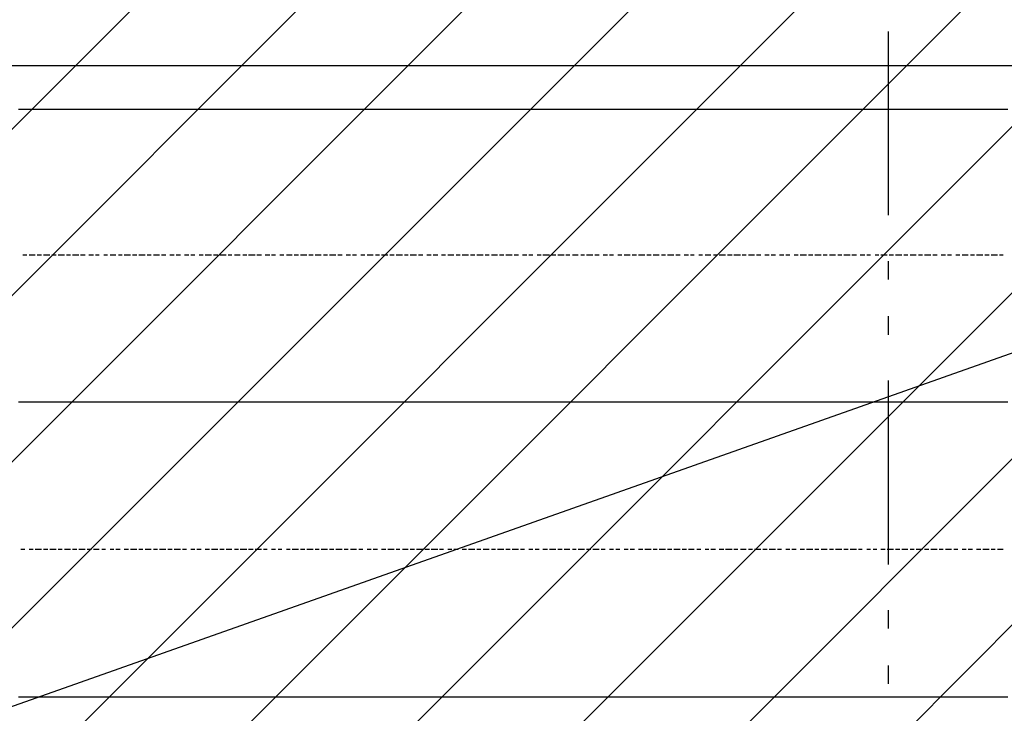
# Model space of a CAD drawing. Extents: x 997 to 109698, y 921 to 94021.
# Tile 70 of 256: x 27324 to 29335, y 6337 to 7753. Entities that reach past the tile are written whole.
import ezdxf

# ---------------------------------------------------------------- set-up
doc = ezdxf.new("R2010")
doc.units = 0
doc.header["$MEASUREMENT"] = 0
for name, color, linetype in [('12', 7, 'CONTINUOUS'), ('28', 7, 'CONTINUOUS'), ('39', 7, 'CONTINUOUS'), ('40', 7, 'CONTINUOUS')]:
    doc.layers.add(name, color=color, linetype=linetype)

msp = doc.modelspace()

# ---------------------------------------------------------------- linework, layer by layer
at = {"layer": '12', "color": 1}
for p, q in [((27330.601607, 7568.953237), (27321.601607, 7568.953237)), ((27343.601607, 7568.953237), (27330.601607, 7568.953237)), ((27351.601607, 7568.953237), (27343.601607, 7568.953237)), ((27359.601607, 7568.953237), (27351.601607, 7568.953237)), ((27372.601607, 7568.953237), (27359.601607, 7568.953237)), ((27381.601607, 7568.953237), (27372.601607, 7568.953237)), ((27389.601607, 7568.953237), (27381.601607, 7568.953237)), ((27402.601607, 7568.953237), (27389.601607, 7568.953237)), ((27410.601607, 7568.953237), (27402.601607, 7568.953237)), ((27419.601607, 7568.953237), (27410.601607, 7568.953237)), ((27431.601607, 7568.953237), (27419.601607, 7568.953237)), ((27440.601607, 7568.953237), (27431.601607, 7568.953237)), ((27453.601607, 7568.953237), (27440.601607, 7568.953237)), ((27461.601607, 7568.953237), (27453.601607, 7568.953237)), ((27470.601607, 7568.953237), (27461.601607, 7568.953237)), ((27482.601607, 7568.953237), (27470.601607, 7568.953237)), ((27491.601607, 7568.953237), (27482.601607, 7568.953237)), ((27499.601607, 7568.953237), (27491.601607, 7568.953237)), ((27512.601607, 7568.953237), (27499.601607, 7568.953237)), ((27520.601607, 7568.953237), (27512.601607, 7568.953237)), ((27529.601607, 7568.953237), (27520.601607, 7568.953237)), ((27542.601607, 7568.953237), (27529.601607, 7568.953237)), ((27550.601607, 7568.953237), (27542.601607, 7568.953237)), ((27563.601607, 7568.953237), (27550.601607, 7568.953237)), ((27571.601607, 7568.953237), (27563.601607, 7568.953237)), ((27580.601607, 7568.953237), (27571.601607, 7568.953237)), ((27592.601607, 7568.953237), (27580.601607, 7568.953237)), ((27601.601607, 7568.953237), (27592.601607, 7568.953237)), ((27609.601607, 7568.953237), (27601.601607, 7568.953237)), ((27622.601607, 7568.953237), (27609.601607, 7568.953237)), ((27630.601607, 7568.953237), (27622.601607, 7568.953237)), ((27639.601607, 7568.953237), (27630.601607, 7568.953237)), ((27652.601607, 7568.953237), (27639.601607, 7568.953237)), ((27660.601607, 7568.953237), (27652.601607, 7568.953237)), ((27673.601607, 7568.953237), (27660.601607, 7568.953237)), ((27681.601607, 7568.953237), (27673.601607, 7568.953237)), ((27690.601607, 7568.953237), (27681.601607, 7568.953237)), ((27702.601607, 7568.953237), (27690.601607, 7568.953237)), ((27711.601607, 7568.953237), (27702.601607, 7568.953237)), ((27719.601607, 7568.953237), (27711.601607, 7568.953237)), ((27732.601607, 7568.953237), (27719.601607, 7568.953237)), ((27741.601607, 7568.953237), (27732.601607, 7568.953237)), ((27749.601607, 7568.953237), (27741.601607, 7568.953237)), ((27762.601607, 7568.953237), (27749.601607, 7568.953237)), ((27770.601607, 7568.953237), (27762.601607, 7568.953237)), ((27783.601607, 7568.953237), (27770.601607, 7568.953237)), ((27791.601607, 7568.953237), (27783.601607, 7568.953237)), ((27800.601607, 7568.953237), (27791.601607, 7568.953237)), ((27812.601607, 7568.953237), (27800.601607, 7568.953237)), ((27821.601607, 7568.953237), (27812.601607, 7568.953237)), ((27829.601607, 7568.953237), (27821.601607, 7568.953237)), ((27842.601607, 7568.953237), (27829.601607, 7568.953237)), ((27851.601607, 7568.953237), (27842.601607, 7568.953237)), ((27859.601607, 7568.953237), (27851.601607, 7568.953237)), ((27872.601607, 7568.953237), (27859.601607, 7568.953237)), ((27880.601607, 7568.953237), (27872.601607, 7568.953237)), ((27893.601607, 7568.953237), (27880.601607, 7568.953237)), ((27901.601607, 7568.953237), (27893.601607, 7568.953237)), ((27910.601607, 7568.953237), (27901.601607, 7568.953237)), ((27923.601607, 7568.953237), (27910.601607, 7568.953237)), ((27931.601607, 7568.953237), (27923.601607, 7568.953237)), ((27939.601607, 7568.953237), (27931.601607, 7568.953237)), ((27952.601607, 7568.953237), (27939.601607, 7568.953237)), ((27961.601607, 7568.953237), (27952.601607, 7568.953237)), ((27969.601607, 7568.953237), (27961.601607, 7568.953237)), ((27982.601607, 7568.953237), (27969.601607, 7568.953237)), ((27990.601607, 7568.953237), (27982.601607, 7568.953237)), ((27999.601607, 7568.953237), (27990.601607, 7568.953237)), ((28011.601607, 7568.953237), (27999.601607, 7568.953237)), ((28020.601607, 7568.953237), (28011.601607, 7568.953237)), ((28033.601607, 7568.953237), (28020.601607, 7568.953237)), ((28041.601607, 7568.953237), (28033.601607, 7568.953237)), ((28050.601607, 7568.953237), (28041.601607, 7568.953237)), ((28062.601607, 7568.953237), (28050.601607, 7568.953237)), ((28071.601607, 7568.953237), (28062.601607, 7568.953237)), ((28079.601607, 7568.953237), (28071.601607, 7568.953237)), ((28092.601607, 7568.953237), (28079.601607, 7568.953237)), ((28100.601607, 7568.953237), (28092.601607, 7568.953237)), ((28109.601607, 7568.953237), (28100.601607, 7568.953237)), ((28121.601607, 7568.953237), (28109.601607, 7568.953237)), ((28130.601607, 7568.953237), (28121.601607, 7568.953237)), ((28143.601607, 7568.953237), (28130.601607, 7568.953237)), ((28151.601607, 7568.953237), (28143.601607, 7568.953237)), ((28160.601607, 7568.953237), (28151.601607, 7568.953237)), ((28172.601607, 7568.953237), (28160.601607, 7568.953237)), ((28181.601607, 7568.953237), (28172.601607, 7568.953237)), ((28189.601607, 7568.953237), (28181.601607, 7568.953237)), ((28202.601607, 7568.953237), (28189.601607, 7568.953237)), ((28210.601607, 7568.953237), (28202.601607, 7568.953237)), ((28219.601607, 7568.953237), (28210.601607, 7568.953237)), ((28232.601607, 7568.953237), (28219.601607, 7568.953237)), ((28240.601607, 7568.953237), (28232.601607, 7568.953237)), ((28253.601607, 7568.953237), (28240.601607, 7568.953237)), ((28261.601607, 7568.953237), (28253.601607, 7568.953237)), ((28270.601607, 7568.953237), (28261.601607, 7568.953237)), ((28282.601607, 7568.953237), (28270.601607, 7568.953237)), ((28291.601607, 7568.953237), (28282.601607, 7568.953237)), ((28299.601607, 7568.953237), (28291.601607, 7568.953237)), ((28312.601607, 7568.953237), (28299.601607, 7568.953237)), ((28320.601607, 7568.953237), (28312.601607, 7568.953237)), ((28329.601607, 7568.953237), (28320.601607, 7568.953237)), ((28342.601607, 7568.953237), (28329.601607, 7568.953237)), ((28350.601607, 7568.953237), (28342.601607, 7568.953237)), ((28363.601607, 7568.953237), (28350.601607, 7568.953237)), ((28371.601607, 7568.953237), (28363.601607, 7568.953237)), ((28380.601607, 7568.953237), (28371.601607, 7568.953237)), ((28392.601607, 7568.953237), (28380.601607, 7568.953237)), ((28401.601607, 7568.953237), (28392.601607, 7568.953237)), ((28409.601607, 7568.953237), (28401.601607, 7568.953237)), ((28422.601607, 7568.953237), (28409.601607, 7568.953237)), ((28431.601607, 7568.953237), (28422.601607, 7568.953237)), ((28439.601607, 7568.953237), (28431.601607, 7568.953237)), ((28452.601607, 7568.953237), (28439.601607, 7568.953237)), ((28460.601607, 7568.953237), (28452.601607, 7568.953237)), ((28473.601607, 7568.953237), (28460.601607, 7568.953237)), ((28481.601607, 7568.953237), (28473.601607, 7568.953237)), ((28490.601607, 7568.953237), (28481.601607, 7568.953237)), ((28502.601607, 7568.953237), (28490.601607, 7568.953237)), ((28511.601607, 7568.953237), (28502.601607, 7568.953237)), ((28519.601607, 7568.953237), (28511.601607, 7568.953237)), ((28532.601607, 7568.953237), (28519.601607, 7568.953237)), ((28541.601607, 7568.953237), (28532.601607, 7568.953237)), ((28549.601607, 7568.953237), (28541.601607, 7568.953237)), ((28562.601607, 7568.953237), (28549.601607, 7568.953237)), ((28570.601607, 7568.953237), (28562.601607, 7568.953237)), ((28579.601607, 7568.953237), (28570.601607, 7568.953237)), ((28591.601607, 7568.953237), (28579.601607, 7568.953237)), ((28600.601607, 7568.953237), (28591.601607, 7568.953237)), ((28613.601607, 7568.953237), (28600.601607, 7568.953237)), ((28621.601607, 7568.953237), (28613.601607, 7568.953237)), ((28629.601607, 7568.953237), (28621.601607, 7568.953237)), ((28642.601607, 7568.953237), (28629.601607, 7568.953237)), ((28651.601607, 7568.953237), (28642.601607, 7568.953237)), ((28659.601607, 7568.953237), (28651.601607, 7568.953237)), ((28672.601607, 7568.953237), (28659.601607, 7568.953237)), ((28680.601607, 7568.953237), (28672.601607, 7568.953237)), ((28689.601607, 7568.953237), (28680.601607, 7568.953237)), ((28701.601607, 7568.953237), (28689.601607, 7568.953237)), ((28710.601607, 7568.953237), (28701.601607, 7568.953237)), ((28723.601607, 7568.953237), (28710.601607, 7568.953237)), ((28731.601607, 7568.953237), (28723.601607, 7568.953237)), ((28740.601607, 7568.953237), (28731.601607, 7568.953237)), ((28752.601607, 7568.953237), (28740.601607, 7568.953237)), ((28761.601607, 7568.953237), (28752.601607, 7568.953237)), ((28769.601607, 7568.953237), (28761.601607, 7568.953237)), ((28782.601607, 7568.953237), (28769.601607, 7568.953237)), ((28790.601607, 7568.953237), (28782.601607, 7568.953237)), ((28799.601607, 7568.953237), (28790.601607, 7568.953237)), ((28812.601607, 7568.953237), (28799.601607, 7568.953237)), ((28820.601607, 7568.953237), (28812.601607, 7568.953237)), ((28833.601607, 7568.953237), (28820.601607, 7568.953237)), ((28841.601607, 7568.953237), (28833.601607, 7568.953237)), ((28850.601607, 7568.953237), (28841.601607, 7568.953237)), ((28862.601607, 7568.953237), (28850.601607, 7568.953237)), ((28871.601607, 7568.953237), (28862.601607, 7568.953237)), ((28879.601607, 7568.953237), (28871.601607, 7568.953237)), ((28892.601607, 7568.953237), (28879.601607, 7568.953237)), ((28900.601607, 7568.953237), (28892.601607, 7568.953237)), ((28909.601607, 7568.953237), (28900.601607, 7568.953237)), ((28922.601607, 7568.953237), (28909.601607, 7568.953237)), ((28930.601607, 7568.953237), (28922.601607, 7568.953237)), ((28943.601607, 7568.953237), (28930.601607, 7568.953237)), ((28951.601607, 7568.953237), (28943.601607, 7568.953237)), ((28960.601607, 7568.953237), (28951.601607, 7568.953237)), ((28972.601607, 7568.953237), (28960.601607, 7568.953237)), ((28981.601607, 7568.953237), (28972.601607, 7568.953237)), ((28989.601607, 7568.953237), (28981.601607, 7568.953237)), ((29002.601607, 7568.953237), (28989.601607, 7568.953237)), ((29010.601607, 7568.953237), (29002.601607, 7568.953237)), ((29019.601607, 7568.953237), (29010.601607, 7568.953237)), ((29032.601607, 7568.953237), (29019.601607, 7568.953237)), ((29040.601607, 7568.953237), (29032.601607, 7568.953237)), ((29053.601607, 7568.953237), (29040.601607, 7568.953237)), ((29061.601607, 7568.953237), (29053.601607, 7568.953237)), ((29070.601607, 7568.953237), (29061.601607, 7568.953237)), ((29082.601607, 7568.953237), (29070.601607, 7568.953237)), ((29091.601607, 7568.953237), (29082.601607, 7568.953237)), ((29099.601607, 7568.953237), (29091.601607, 7568.953237)), ((29112.601607, 7568.953237), (29099.601607, 7568.953237)), ((29121.601607, 7568.953237), (29112.601607, 7568.953237)), ((29129.601607, 7568.953237), (29121.601607, 7568.953237)), ((29142.601607, 7568.953237), (29129.601607, 7568.953237)), ((29150.601607, 7568.953237), (29142.601607, 7568.953237)), ((29159.601607, 7568.953237), (29150.601607, 7568.953237)), ((29171.601607, 7568.953237), (29159.601607, 7568.953237)), ((29180.601607, 7568.953237), (29171.601607, 7568.953237)), ((29193.601607, 7568.953237), (29180.601607, 7568.953237)), ((29201.601607, 7568.953237), (29193.601607, 7568.953237)), ((29209.601607, 7568.953237), (29201.601607, 7568.953237)), ((29222.601607, 7568.953237), (29209.601607, 7568.953237)), ((29231.601607, 7568.953237), (29222.601607, 7568.953237)), ((29239.601607, 7568.953237), (29231.601607, 7568.953237)), ((29252.601607, 7568.953237), (29239.601607, 7568.953237)), ((29260.601607, 7568.953237), (29252.601607, 7568.953237)), ((29269.601607, 7568.953237), (29260.601607, 7568.953237)), ((29281.601607, 7568.953237), (29269.601607, 7568.953237)), ((29290.601607, 7568.953237), (29281.601607, 7568.953237)), ((29303.601607, 7568.953237), (29290.601607, 7568.953237)), ((29311.601607, 7568.953237), (29303.601607, 7568.953237)), ((29320.601607, 7568.953237), (29311.601607, 7568.953237)), ((29332.601607, 7568.953237), (29320.601607, 7568.953237)), ((29341.601607, 7568.953237), (29332.601607, 7568.953237)), ((27330.601607, 6971.953237), (27321.601607, 6971.953237)), ((27343.601607, 6971.953237), (27330.601607, 6971.953237)), ((27351.601607, 6971.953237), (27343.601607, 6971.953237)), ((27359.601607, 6971.953237), (27351.601607, 6971.953237)), ((27372.601607, 6971.953237), (27359.601607, 6971.953237)), ((27381.601607, 6971.953237), (27372.601607, 6971.953237)), ((27389.601607, 6971.953237), (27381.601607, 6971.953237)), ((27402.601607, 6971.953237), (27389.601607, 6971.953237)), ((27410.601607, 6971.953237), (27402.601607, 6971.953237)), ((27419.601607, 6971.953237), (27410.601607, 6971.953237)), ((27431.601607, 6971.953237), (27419.601607, 6971.953237)), ((27440.601607, 6971.953237), (27431.601607, 6971.953237)), ((27453.601607, 6971.953237), (27440.601607, 6971.953237)), ((27461.601607, 6971.953237), (27453.601607, 6971.953237)), ((27470.601607, 6971.953237), (27461.601607, 6971.953237)), ((27482.601607, 6971.953237), (27470.601607, 6971.953237)), ((27491.601607, 6971.953237), (27482.601607, 6971.953237)), ((27499.601607, 6971.953237), (27491.601607, 6971.953237)), ((27512.601607, 6971.953237), (27499.601607, 6971.953237)), ((27520.601607, 6971.953237), (27512.601607, 6971.953237)), ((27529.601607, 6971.953237), (27520.601607, 6971.953237)), ((27542.601607, 6971.953237), (27529.601607, 6971.953237)), ((27550.601607, 6971.953237), (27542.601607, 6971.953237)), ((27563.601607, 6971.953237), (27550.601607, 6971.953237)), ((27571.601607, 6971.953237), (27563.601607, 6971.953237)), ((27580.601607, 6971.953237), (27571.601607, 6971.953237)), ((27592.601607, 6971.953237), (27580.601607, 6971.953237)), ((27601.601607, 6971.953237), (27592.601607, 6971.953237)), ((27609.601607, 6971.953237), (27601.601607, 6971.953237)), ((27622.601607, 6971.953237), (27609.601607, 6971.953237)), ((27630.601607, 6971.953237), (27622.601607, 6971.953237)), ((27639.601607, 6971.953237), (27630.601607, 6971.953237)), ((27652.601607, 6971.953237), (27639.601607, 6971.953237)), ((27660.601607, 6971.953237), (27652.601607, 6971.953237)), ((27673.601607, 6971.953237), (27660.601607, 6971.953237)), ((27681.601607, 6971.953237), (27673.601607, 6971.953237)), ((27690.601607, 6971.953237), (27681.601607, 6971.953237)), ((27702.601607, 6971.953237), (27690.601607, 6971.953237)), ((27711.601607, 6971.953237), (27702.601607, 6971.953237)), ((27719.601607, 6971.953237), (27711.601607, 6971.953237)), ((27732.601607, 6971.953237), (27719.601607, 6971.953237)), ((27741.601607, 6971.953237), (27732.601607, 6971.953237)), ((27749.601607, 6971.953237), (27741.601607, 6971.953237)), ((27762.601607, 6971.953237), (27749.601607, 6971.953237)), ((27770.601607, 6971.953237), (27762.601607, 6971.953237)), ((27783.601607, 6971.953237), (27770.601607, 6971.953237)), ((27791.601607, 6971.953237), (27783.601607, 6971.953237)), ((27800.601607, 6971.953237), (27791.601607, 6971.953237)), ((27812.601607, 6971.953237), (27800.601607, 6971.953237)), ((27821.601607, 6971.953237), (27812.601607, 6971.953237)), ((27829.601607, 6971.953237), (27821.601607, 6971.953237)), ((27842.601607, 6971.953237), (27829.601607, 6971.953237)), ((27851.601607, 6971.953237), (27842.601607, 6971.953237)), ((27859.601607, 6971.953237), (27851.601607, 6971.953237)), ((27872.601607, 6971.953237), (27859.601607, 6971.953237)), ((27880.601607, 6971.953237), (27872.601607, 6971.953237)), ((27893.601607, 6971.953237), (27880.601607, 6971.953237)), ((27901.601607, 6971.953237), (27893.601607, 6971.953237)), ((27910.601607, 6971.953237), (27901.601607, 6971.953237)), ((27923.601607, 6971.953237), (27910.601607, 6971.953237)), ((27931.601607, 6971.953237), (27923.601607, 6971.953237)), ((27939.601607, 6971.953237), (27931.601607, 6971.953237)), ((27952.601607, 6971.953237), (27939.601607, 6971.953237)), ((27961.601607, 6971.953237), (27952.601607, 6971.953237)), ((27969.601607, 6971.953237), (27961.601607, 6971.953237)), ((27982.601607, 6971.953237), (27969.601607, 6971.953237)), ((27990.601607, 6971.953237), (27982.601607, 6971.953237)), ((27999.601607, 6971.953237), (27990.601607, 6971.953237)), ((28011.601607, 6971.953237), (27999.601607, 6971.953237)), ((28020.601607, 6971.953237), (28011.601607, 6971.953237)), ((28033.601607, 6971.953237), (28020.601607, 6971.953237)), ((28041.601607, 6971.953237), (28033.601607, 6971.953237)), ((28050.601607, 6971.953237), (28041.601607, 6971.953237)), ((28062.601607, 6971.953237), (28050.601607, 6971.953237)), ((28071.601607, 6971.953237), (28062.601607, 6971.953237)), ((28079.601607, 6971.953237), (28071.601607, 6971.953237)), ((28092.601607, 6971.953237), (28079.601607, 6971.953237)), ((28100.601607, 6971.953237), (28092.601607, 6971.953237)), ((28109.601607, 6971.953237), (28100.601607, 6971.953237)), ((28121.601607, 6971.953237), (28109.601607, 6971.953237)), ((28130.601607, 6971.953237), (28121.601607, 6971.953237)), ((28143.601607, 6971.953237), (28130.601607, 6971.953237)), ((28151.601607, 6971.953237), (28143.601607, 6971.953237)), ((28160.601607, 6971.953237), (28151.601607, 6971.953237)), ((28172.601607, 6971.953237), (28160.601607, 6971.953237)), ((28181.601607, 6971.953237), (28172.601607, 6971.953237)), ((28189.601607, 6971.953237), (28181.601607, 6971.953237)), ((28202.601607, 6971.953237), (28189.601607, 6971.953237)), ((28210.601607, 6971.953237), (28202.601607, 6971.953237)), ((28219.601607, 6971.953237), (28210.601607, 6971.953237)), ((28232.601607, 6971.953237), (28219.601607, 6971.953237)), ((28240.601607, 6971.953237), (28232.601607, 6971.953237)), ((28253.601607, 6971.953237), (28240.601607, 6971.953237)), ((28261.601607, 6971.953237), (28253.601607, 6971.953237)), ((28270.601607, 6971.953237), (28261.601607, 6971.953237)), ((28282.601607, 6971.953237), (28270.601607, 6971.953237)), ((28291.601607, 6971.953237), (28282.601607, 6971.953237)), ((28299.601607, 6971.953237), (28291.601607, 6971.953237)), ((28312.601607, 6971.953237), (28299.601607, 6971.953237)), ((28320.601607, 6971.953237), (28312.601607, 6971.953237)), ((28329.601607, 6971.953237), (28320.601607, 6971.953237)), ((28342.601607, 6971.953237), (28329.601607, 6971.953237)), ((28350.601607, 6971.953237), (28342.601607, 6971.953237)), ((28363.601607, 6971.953237), (28350.601607, 6971.953237)), ((28371.601607, 6971.953237), (28363.601607, 6971.953237)), ((28380.601607, 6971.953237), (28371.601607, 6971.953237)), ((28392.601607, 6971.953237), (28380.601607, 6971.953237)), ((28401.601607, 6971.953237), (28392.601607, 6971.953237)), ((28409.601607, 6971.953237), (28401.601607, 6971.953237)), ((28422.601607, 6971.953237), (28409.601607, 6971.953237)), ((28431.601607, 6971.953237), (28422.601607, 6971.953237)), ((28439.601607, 6971.953237), (28431.601607, 6971.953237)), ((28452.601607, 6971.953237), (28439.601607, 6971.953237)), ((28460.601607, 6971.953237), (28452.601607, 6971.953237)), ((28473.601607, 6971.953237), (28460.601607, 6971.953237)), ((28481.601607, 6971.953237), (28473.601607, 6971.953237)), ((28490.601607, 6971.953237), (28481.601607, 6971.953237)), ((28502.601607, 6971.953237), (28490.601607, 6971.953237)), ((28511.601607, 6971.953237), (28502.601607, 6971.953237)), ((28519.601607, 6971.953237), (28511.601607, 6971.953237)), ((28532.601607, 6971.953237), (28519.601607, 6971.953237)), ((28541.601607, 6971.953237), (28532.601607, 6971.953237)), ((28549.601607, 6971.953237), (28541.601607, 6971.953237)), ((28562.601607, 6971.953237), (28549.601607, 6971.953237)), ((28570.601607, 6971.953237), (28562.601607, 6971.953237)), ((28579.601607, 6971.953237), (28570.601607, 6971.953237)), ((28591.601607, 6971.953237), (28579.601607, 6971.953237)), ((28600.601607, 6971.953237), (28591.601607, 6971.953237)), ((28613.601607, 6971.953237), (28600.601607, 6971.953237)), ((28621.601607, 6971.953237), (28613.601607, 6971.953237)), ((28629.601607, 6971.953237), (28621.601607, 6971.953237)), ((28642.601607, 6971.953237), (28629.601607, 6971.953237)), ((28651.601607, 6971.953237), (28642.601607, 6971.953237)), ((28659.601607, 6971.953237), (28651.601607, 6971.953237)), ((28672.601607, 6971.953237), (28659.601607, 6971.953237)), ((28680.601607, 6971.953237), (28672.601607, 6971.953237)), ((28689.601607, 6971.953237), (28680.601607, 6971.953237)), ((28701.601607, 6971.953237), (28689.601607, 6971.953237)), ((28710.601607, 6971.953237), (28701.601607, 6971.953237)), ((28723.601607, 6971.953237), (28710.601607, 6971.953237)), ((28731.601607, 6971.953237), (28723.601607, 6971.953237)), ((28740.601607, 6971.953237), (28731.601607, 6971.953237)), ((28752.601607, 6971.953237), (28740.601607, 6971.953237)), ((28761.601607, 6971.953237), (28752.601607, 6971.953237)), ((28769.601607, 6971.953237), (28761.601607, 6971.953237)), ((28782.601607, 6971.953237), (28769.601607, 6971.953237)), ((28790.601607, 6971.953237), (28782.601607, 6971.953237)), ((28799.601607, 6971.953237), (28790.601607, 6971.953237)), ((28812.601607, 6971.953237), (28799.601607, 6971.953237)), ((28820.601607, 6971.953237), (28812.601607, 6971.953237)), ((28833.601607, 6971.953237), (28820.601607, 6971.953237)), ((28841.601607, 6971.953237), (28833.601607, 6971.953237)), ((28850.601607, 6971.953237), (28841.601607, 6971.953237)), ((28862.601607, 6971.953237), (28850.601607, 6971.953237)), ((28871.601607, 6971.953237), (28862.601607, 6971.953237)), ((28879.601607, 6971.953237), (28871.601607, 6971.953237)), ((28892.601607, 6971.953237), (28879.601607, 6971.953237)), ((28900.601607, 6971.953237), (28892.601607, 6971.953237)), ((28909.601607, 6971.953237), (28900.601607, 6971.953237)), ((28922.601607, 6971.953237), (28909.601607, 6971.953237)), ((28930.601607, 6971.953237), (28922.601607, 6971.953237)), ((28943.601607, 6971.953237), (28930.601607, 6971.953237)), ((28951.601607, 6971.953237), (28943.601607, 6971.953237)), ((28960.601607, 6971.953237), (28951.601607, 6971.953237)), ((28972.601607, 6971.953237), (28960.601607, 6971.953237)), ((28981.601607, 6971.953237), (28972.601607, 6971.953237)), ((28989.601607, 6971.953237), (28981.601607, 6971.953237)), ((29002.601607, 6971.953237), (28989.601607, 6971.953237)), ((29010.601607, 6971.953237), (29002.601607, 6971.953237)), ((29019.601607, 6971.953237), (29010.601607, 6971.953237)), ((29032.601607, 6971.953237), (29019.601607, 6971.953237)), ((29040.601607, 6971.953237), (29032.601607, 6971.953237)), ((29053.601607, 6971.953237), (29040.601607, 6971.953237)), ((29061.601607, 6971.953237), (29053.601607, 6971.953237)), ((29070.601607, 6971.953237), (29061.601607, 6971.953237)), ((29082.601607, 6971.953237), (29070.601607, 6971.953237)), ((29091.601607, 6971.953237), (29082.601607, 6971.953237)), ((29099.601607, 6971.953237), (29091.601607, 6971.953237)), ((29112.601607, 6971.953237), (29099.601607, 6971.953237)), ((29121.601607, 6971.953237), (29112.601607, 6971.953237)), ((29129.601607, 6971.953237), (29121.601607, 6971.953237)), ((29142.601607, 6971.953237), (29129.601607, 6971.953237)), ((29150.601607, 6971.953237), (29142.601607, 6971.953237)), ((29159.601607, 6971.953237), (29150.601607, 6971.953237)), ((29171.601607, 6971.953237), (29159.601607, 6971.953237)), ((29180.601607, 6971.953237), (29171.601607, 6971.953237)), ((29193.601607, 6971.953237), (29180.601607, 6971.953237)), ((29201.601607, 6971.953237), (29193.601607, 6971.953237)), ((29209.601607, 6971.953237), (29201.601607, 6971.953237)), ((29222.601607, 6971.953237), (29209.601607, 6971.953237)), ((29231.601607, 6971.953237), (29222.601607, 6971.953237)), ((29239.601607, 6971.953237), (29231.601607, 6971.953237)), ((29252.601607, 6971.953237), (29239.601607, 6971.953237)), ((29260.601607, 6971.953237), (29252.601607, 6971.953237)), ((29269.601607, 6971.953237), (29260.601607, 6971.953237)), ((29281.601607, 6971.953237), (29269.601607, 6971.953237)), ((29290.601607, 6971.953237), (29281.601607, 6971.953237)), ((29303.601607, 6971.953237), (29290.601607, 6971.953237)), ((29311.601607, 6971.953237), (29303.601607, 6971.953237)), ((29320.601607, 6971.953237), (29311.601607, 6971.953237)), ((29332.601607, 6971.953237), (29320.601607, 6971.953237)), ((29341.601607, 6971.953237), (29332.601607, 6971.953237)), ((27330.601607, 6369.953237), (27321.601607, 6369.953237)), ((27343.601607, 6369.953237), (27330.601607, 6369.953237)), ((27351.601607, 6369.953237), (27343.601607, 6369.953237)), ((27359.601607, 6369.953237), (27351.601607, 6369.953237)), ((27372.601607, 6369.953237), (27359.601607, 6369.953237)), ((27381.601607, 6369.953237), (27372.601607, 6369.953237)), ((27389.601607, 6369.953237), (27381.601607, 6369.953237)), ((27402.601607, 6369.953237), (27389.601607, 6369.953237)), ((27410.601607, 6369.953237), (27402.601607, 6369.953237)), ((27419.601607, 6369.953237), (27410.601607, 6369.953237)), ((27431.601607, 6369.953237), (27419.601607, 6369.953237)), ((27440.601607, 6369.953237), (27431.601607, 6369.953237)), ((27453.601607, 6369.953237), (27440.601607, 6369.953237)), ((27461.601607, 6369.953237), (27453.601607, 6369.953237)), ((27470.601607, 6369.953237), (27461.601607, 6369.953237)), ((27482.601607, 6369.953237), (27470.601607, 6369.953237)), ((27491.601607, 6369.953237), (27482.601607, 6369.953237)), ((27499.601607, 6369.953237), (27491.601607, 6369.953237)), ((27512.601607, 6369.953237), (27499.601607, 6369.953237)), ((27520.601607, 6369.953237), (27512.601607, 6369.953237)), ((27529.601607, 6369.953237), (27520.601607, 6369.953237)), ((27542.601607, 6369.953237), (27529.601607, 6369.953237)), ((27550.601607, 6369.953237), (27542.601607, 6369.953237)), ((27563.601607, 6369.953237), (27550.601607, 6369.953237)), ((27571.601607, 6369.953237), (27563.601607, 6369.953237)), ((27580.601607, 6369.953237), (27571.601607, 6369.953237)), ((27592.601607, 6369.953237), (27580.601607, 6369.953237)), ((27601.601607, 6369.953237), (27592.601607, 6369.953237)), ((27609.601607, 6369.953237), (27601.601607, 6369.953237)), ((27622.601607, 6369.953237), (27609.601607, 6369.953237)), ((27630.601607, 6369.953237), (27622.601607, 6369.953237)), ((27639.601607, 6369.953237), (27630.601607, 6369.953237)), ((27652.601607, 6369.953237), (27639.601607, 6369.953237)), ((27660.601607, 6369.953237), (27652.601607, 6369.953237)), ((27673.601607, 6369.953237), (27660.601607, 6369.953237)), ((27681.601607, 6369.953237), (27673.601607, 6369.953237)), ((27690.601607, 6369.953237), (27681.601607, 6369.953237)), ((27702.601607, 6369.953237), (27690.601607, 6369.953237)), ((27711.601607, 6369.953237), (27702.601607, 6369.953237)), ((27719.601607, 6369.953237), (27711.601607, 6369.953237)), ((27732.601607, 6369.953237), (27719.601607, 6369.953237)), ((27741.601607, 6369.953237), (27732.601607, 6369.953237)), ((27749.601607, 6369.953237), (27741.601607, 6369.953237)), ((27762.601607, 6369.953237), (27749.601607, 6369.953237)), ((27770.601607, 6369.953237), (27762.601607, 6369.953237)), ((27783.601607, 6369.953237), (27770.601607, 6369.953237)), ((27791.601607, 6369.953237), (27783.601607, 6369.953237)), ((27800.601607, 6369.953237), (27791.601607, 6369.953237)), ((27812.601607, 6369.953237), (27800.601607, 6369.953237)), ((27821.601607, 6369.953237), (27812.601607, 6369.953237)), ((27829.601607, 6369.953237), (27821.601607, 6369.953237)), ((27842.601607, 6369.953237), (27829.601607, 6369.953237)), ((27851.601607, 6369.953237), (27842.601607, 6369.953237)), ((27859.601607, 6369.953237), (27851.601607, 6369.953237)), ((27872.601607, 6369.953237), (27859.601607, 6369.953237)), ((27880.601607, 6369.953237), (27872.601607, 6369.953237)), ((27893.601607, 6369.953237), (27880.601607, 6369.953237)), ((27901.601607, 6369.953237), (27893.601607, 6369.953237)), ((27910.601607, 6369.953237), (27901.601607, 6369.953237)), ((27923.601607, 6369.953237), (27910.601607, 6369.953237)), ((27931.601607, 6369.953237), (27923.601607, 6369.953237)), ((27939.601607, 6369.953237), (27931.601607, 6369.953237)), ((27952.601607, 6369.953237), (27939.601607, 6369.953237)), ((27961.601607, 6369.953237), (27952.601607, 6369.953237)), ((27969.601607, 6369.953237), (27961.601607, 6369.953237)), ((27982.601607, 6369.953237), (27969.601607, 6369.953237)), ((27990.601607, 6369.953237), (27982.601607, 6369.953237)), ((27999.601607, 6369.953237), (27990.601607, 6369.953237)), ((28011.601607, 6369.953237), (27999.601607, 6369.953237)), ((28020.601607, 6369.953237), (28011.601607, 6369.953237)), ((28033.601607, 6369.953237), (28020.601607, 6369.953237)), ((28041.601607, 6369.953237), (28033.601607, 6369.953237)), ((28050.601607, 6369.953237), (28041.601607, 6369.953237)), ((28062.601607, 6369.953237), (28050.601607, 6369.953237)), ((28071.601607, 6369.953237), (28062.601607, 6369.953237)), ((28079.601607, 6369.953237), (28071.601607, 6369.953237)), ((28092.601607, 6369.953237), (28079.601607, 6369.953237)), ((28100.601607, 6369.953237), (28092.601607, 6369.953237)), ((28109.601607, 6369.953237), (28100.601607, 6369.953237)), ((28121.601607, 6369.953237), (28109.601607, 6369.953237)), ((28130.601607, 6369.953237), (28121.601607, 6369.953237)), ((28143.601607, 6369.953237), (28130.601607, 6369.953237)), ((28151.601607, 6369.953237), (28143.601607, 6369.953237)), ((28160.601607, 6369.953237), (28151.601607, 6369.953237)), ((28172.601607, 6369.953237), (28160.601607, 6369.953237)), ((28181.601607, 6369.953237), (28172.601607, 6369.953237)), ((28189.601607, 6369.953237), (28181.601607, 6369.953237)), ((28202.601607, 6369.953237), (28189.601607, 6369.953237)), ((28210.601607, 6369.953237), (28202.601607, 6369.953237)), ((28219.601607, 6369.953237), (28210.601607, 6369.953237)), ((28232.601607, 6369.953237), (28219.601607, 6369.953237)), ((28240.601607, 6369.953237), (28232.601607, 6369.953237)), ((28253.601607, 6369.953237), (28240.601607, 6369.953237)), ((28261.601607, 6369.953237), (28253.601607, 6369.953237)), ((28270.601607, 6369.953237), (28261.601607, 6369.953237)), ((28282.601607, 6369.953237), (28270.601607, 6369.953237)), ((28291.601607, 6369.953237), (28282.601607, 6369.953237)), ((28299.601607, 6369.953237), (28291.601607, 6369.953237)), ((28312.601607, 6369.953237), (28299.601607, 6369.953237)), ((28320.601607, 6369.953237), (28312.601607, 6369.953237)), ((28329.601607, 6369.953237), (28320.601607, 6369.953237)), ((28342.601607, 6369.953237), (28329.601607, 6369.953237)), ((28350.601607, 6369.953237), (28342.601607, 6369.953237)), ((28363.601607, 6369.953237), (28350.601607, 6369.953237)), ((28371.601607, 6369.953237), (28363.601607, 6369.953237)), ((28380.601607, 6369.953237), (28371.601607, 6369.953237)), ((28392.601607, 6369.953237), (28380.601607, 6369.953237)), ((28401.601607, 6369.953237), (28392.601607, 6369.953237)), ((28409.601607, 6369.953237), (28401.601607, 6369.953237)), ((28422.601607, 6369.953237), (28409.601607, 6369.953237)), ((28431.601607, 6369.953237), (28422.601607, 6369.953237)), ((28439.601607, 6369.953237), (28431.601607, 6369.953237)), ((28452.601607, 6369.953237), (28439.601607, 6369.953237)), ((28460.601607, 6369.953237), (28452.601607, 6369.953237)), ((28473.601607, 6369.953237), (28460.601607, 6369.953237)), ((28481.601607, 6369.953237), (28473.601607, 6369.953237)), ((28490.601607, 6369.953237), (28481.601607, 6369.953237)), ((28502.601607, 6369.953237), (28490.601607, 6369.953237)), ((28511.601607, 6369.953237), (28502.601607, 6369.953237)), ((28519.601607, 6369.953237), (28511.601607, 6369.953237)), ((28532.601607, 6369.953237), (28519.601607, 6369.953237)), ((28541.601607, 6369.953237), (28532.601607, 6369.953237)), ((28549.601607, 6369.953237), (28541.601607, 6369.953237)), ((28562.601607, 6369.953237), (28549.601607, 6369.953237)), ((28570.601607, 6369.953237), (28562.601607, 6369.953237)), ((28579.601607, 6369.953237), (28570.601607, 6369.953237)), ((28591.601607, 6369.953237), (28579.601607, 6369.953237)), ((28600.601607, 6369.953237), (28591.601607, 6369.953237)), ((28613.601607, 6369.953237), (28600.601607, 6369.953237)), ((28621.601607, 6369.953237), (28613.601607, 6369.953237)), ((28629.601607, 6369.953237), (28621.601607, 6369.953237)), ((28642.601607, 6369.953237), (28629.601607, 6369.953237)), ((28651.601607, 6369.953237), (28642.601607, 6369.953237)), ((28659.601607, 6369.953237), (28651.601607, 6369.953237)), ((28672.601607, 6369.953237), (28659.601607, 6369.953237)), ((28680.601607, 6369.953237), (28672.601607, 6369.953237)), ((28689.601607, 6369.953237), (28680.601607, 6369.953237)), ((28701.601607, 6369.953237), (28689.601607, 6369.953237)), ((28710.601607, 6369.953237), (28701.601607, 6369.953237)), ((28723.601607, 6369.953237), (28710.601607, 6369.953237)), ((28731.601607, 6369.953237), (28723.601607, 6369.953237)), ((28740.601607, 6369.953237), (28731.601607, 6369.953237)), ((28752.601607, 6369.953237), (28740.601607, 6369.953237)), ((28761.601607, 6369.953237), (28752.601607, 6369.953237)), ((28769.601607, 6369.953237), (28761.601607, 6369.953237)), ((28782.601607, 6369.953237), (28769.601607, 6369.953237)), ((28790.601607, 6369.953237), (28782.601607, 6369.953237)), ((28799.601607, 6369.953237), (28790.601607, 6369.953237)), ((28812.601607, 6369.953237), (28799.601607, 6369.953237)), ((28820.601607, 6369.953237), (28812.601607, 6369.953237)), ((28833.601607, 6369.953237), (28820.601607, 6369.953237)), ((28841.601607, 6369.953237), (28833.601607, 6369.953237)), ((28850.601607, 6369.953237), (28841.601607, 6369.953237)), ((28862.601607, 6369.953237), (28850.601607, 6369.953237)), ((28871.601607, 6369.953237), (28862.601607, 6369.953237)), ((28879.601607, 6369.953237), (28871.601607, 6369.953237)), ((28892.601607, 6369.953237), (28879.601607, 6369.953237)), ((28900.601607, 6369.953237), (28892.601607, 6369.953237)), ((28909.601607, 6369.953237), (28900.601607, 6369.953237)), ((28922.601607, 6369.953237), (28909.601607, 6369.953237)), ((28930.601607, 6369.953237), (28922.601607, 6369.953237)), ((28943.601607, 6369.953237), (28930.601607, 6369.953237)), ((28951.601607, 6369.953237), (28943.601607, 6369.953237)), ((28960.601607, 6369.953237), (28951.601607, 6369.953237)), ((28972.601607, 6369.953237), (28960.601607, 6369.953237)), ((28981.601607, 6369.953237), (28972.601607, 6369.953237)), ((28989.601607, 6369.953237), (28981.601607, 6369.953237)), ((29002.601607, 6369.953237), (28989.601607, 6369.953237)), ((29010.601607, 6369.953237), (29002.601607, 6369.953237)), ((29019.601607, 6369.953237), (29010.601607, 6369.953237)), ((29032.601607, 6369.953237), (29019.601607, 6369.953237)), ((29040.601607, 6369.953237), (29032.601607, 6369.953237)), ((29053.601607, 6369.953237), (29040.601607, 6369.953237)), ((29061.601607, 6369.953237), (29053.601607, 6369.953237)), ((29070.601607, 6369.953237), (29061.601607, 6369.953237)), ((29082.601607, 6369.953237), (29070.601607, 6369.953237)), ((29091.601607, 6369.953237), (29082.601607, 6369.953237)), ((29099.601607, 6369.953237), (29091.601607, 6369.953237)), ((29112.601607, 6369.953237), (29099.601607, 6369.953237)), ((29121.601607, 6369.953237), (29112.601607, 6369.953237)), ((29129.601607, 6369.953237), (29121.601607, 6369.953237)), ((29142.601607, 6369.953237), (29129.601607, 6369.953237)), ((29150.601607, 6369.953237), (29142.601607, 6369.953237)), ((29159.601607, 6369.953237), (29150.601607, 6369.953237)), ((29171.601607, 6369.953237), (29159.601607, 6369.953237)), ((29180.601607, 6369.953237), (29171.601607, 6369.953237)), ((29193.601607, 6369.953237), (29180.601607, 6369.953237)), ((29201.601607, 6369.953237), (29193.601607, 6369.953237)), ((29209.601607, 6369.953237), (29201.601607, 6369.953237)), ((29222.601607, 6369.953237), (29209.601607, 6369.953237)), ((29231.601607, 6369.953237), (29222.601607, 6369.953237)), ((29239.601607, 6369.953237), (29231.601607, 6369.953237)), ((29252.601607, 6369.953237), (29239.601607, 6369.953237)), ((29260.601607, 6369.953237), (29252.601607, 6369.953237)), ((29269.601607, 6369.953237), (29260.601607, 6369.953237)), ((29281.601607, 6369.953237), (29269.601607, 6369.953237)), ((29290.601607, 6369.953237), (29281.601607, 6369.953237)), ((29303.601607, 6369.953237), (29290.601607, 6369.953237)), ((29311.601607, 6369.953237), (29303.601607, 6369.953237)), ((29320.601607, 6369.953237), (29311.601607, 6369.953237)), ((29332.601607, 6369.953237), (29320.601607, 6369.953237)), ((29341.601607, 6369.953237), (29332.601607, 6369.953237))]:
    msp.add_line(p, q, dxfattribs=at)
at = {"layer": '12', "color": 5}
for p, q in [((27338.601607, 7271.953237), (27330.601607, 7271.953237)), ((27355.601607, 7271.953237), (27343.601607, 7271.953237)), ((27368.601607, 7271.953237), (27359.601607, 7271.953237)), ((27385.601607, 7271.953237), (27372.601607, 7271.953237)), ((27398.601607, 7271.953237), (27389.601607, 7271.953237)), ((27415.601607, 7271.953237), (27402.601607, 7271.953237)), ((27427.601607, 7271.953237), (27419.601607, 7271.953237)), ((27444.601607, 7271.953237), (27431.601607, 7271.953237)), ((27457.601607, 7271.953237), (27448.601607, 7271.953237)), ((27474.601607, 7271.953237), (27465.601607, 7271.953237)), ((27486.601607, 7271.953237), (27478.601607, 7271.953237)), ((27503.601607, 7271.953237), (27495.601607, 7271.953237)), ((27520.601607, 7271.953237), (27508.601607, 7271.953237)), ((27533.601607, 7271.953237), (27525.601607, 7271.953237)), ((27550.601607, 7271.953237), (27537.601607, 7271.953237)), ((27563.601607, 7271.953237), (27554.601607, 7271.953237)), ((27580.601607, 7271.953237), (27567.601607, 7271.953237)), ((27592.601607, 7271.953237), (27584.601607, 7271.953237)), ((27609.601607, 7271.953237), (27597.601607, 7271.953237)), ((27622.601607, 7271.953237), (27613.601607, 7271.953237)), ((27639.601607, 7271.953237), (27630.601607, 7271.953237)), ((27652.601607, 7271.953237), (27643.601607, 7271.953237)), ((27669.601607, 7271.953237), (27660.601607, 7271.953237)), ((27681.601607, 7271.953237), (27673.601607, 7271.953237)), ((27698.601607, 7271.953237), (27690.601607, 7271.953237)), ((27715.601607, 7271.953237), (27702.601607, 7271.953237)), ((27728.601607, 7271.953237), (27719.601607, 7271.953237)), ((27745.601607, 7271.953237), (27732.601607, 7271.953237)), ((27757.601607, 7271.953237), (27749.601607, 7271.953237)), ((27774.601607, 7271.953237), (27762.601607, 7271.953237)), ((27787.601607, 7271.953237), (27779.601607, 7271.953237)), ((27804.601607, 7271.953237), (27791.601607, 7271.953237)), ((27817.601607, 7271.953237), (27808.601607, 7271.953237)), ((27834.601607, 7271.953237), (27825.601607, 7271.953237)), ((27846.601607, 7271.953237), (27838.601607, 7271.953237)), ((27863.601607, 7271.953237), (27855.601607, 7271.953237)), ((27880.601607, 7271.953237), (27868.601607, 7271.953237)), ((27893.601607, 7271.953237), (27884.601607, 7271.953237)), ((27910.601607, 7271.953237), (27897.601607, 7271.953237)), ((27923.601607, 7271.953237), (27914.601607, 7271.953237)), ((27939.601607, 7271.953237), (27927.601607, 7271.953237)), ((27952.601607, 7271.953237), (27944.601607, 7271.953237)), ((27969.601607, 7271.953237), (27956.601607, 7271.953237)), ((27982.601607, 7271.953237), (27973.601607, 7271.953237)), ((27999.601607, 7271.953237), (27990.601607, 7271.953237)), ((28011.601607, 7271.953237), (28003.601607, 7271.953237)), ((28028.601607, 7271.953237), (28020.601607, 7271.953237)), ((28045.601607, 7271.953237), (28033.601607, 7271.953237)), ((28058.601607, 7271.953237), (28050.601607, 7271.953237)), ((28075.601607, 7271.953237), (28062.601607, 7271.953237)), ((28088.601607, 7271.953237), (28079.601607, 7271.953237)), ((28105.601607, 7271.953237), (28092.601607, 7271.953237)), ((28117.601607, 7271.953237), (28109.601607, 7271.953237)), ((28134.601607, 7271.953237), (28121.601607, 7271.953237)), ((28147.601607, 7271.953237), (28138.601607, 7271.953237)), ((28164.601607, 7271.953237), (28155.601607, 7271.953237)), ((28177.601607, 7271.953237), (28168.601607, 7271.953237)), ((28193.601607, 7271.953237), (28185.601607, 7271.953237)), ((28210.601607, 7271.953237), (28198.601607, 7271.953237)), ((28223.601607, 7271.953237), (28215.601607, 7271.953237)), ((28240.601607, 7271.953237), (28227.601607, 7271.953237)), ((28253.601607, 7271.953237), (28244.601607, 7271.953237)), ((28270.601607, 7271.953237), (28257.601607, 7271.953237)), ((28282.601607, 7271.953237), (28274.601607, 7271.953237)), ((28299.601607, 7271.953237), (28287.601607, 7271.953237)), ((28312.601607, 7271.953237), (28303.601607, 7271.953237)), ((28329.601607, 7271.953237), (28316.601607, 7271.953237)), ((28342.601607, 7271.953237), (28333.601607, 7271.953237)), ((28359.601607, 7271.953237), (28350.601607, 7271.953237)), ((28371.601607, 7271.953237), (28363.601607, 7271.953237)), ((28388.601607, 7271.953237), (28380.601607, 7271.953237)), ((28405.601607, 7271.953237), (28392.601607, 7271.953237)), ((28418.601607, 7271.953237), (28409.601607, 7271.953237)), ((28435.601607, 7271.953237), (28422.601607, 7271.953237)), ((28447.601607, 7271.953237), (28439.601607, 7271.953237)), ((28464.601607, 7271.953237), (28452.601607, 7271.953237)), ((28477.601607, 7271.953237), (28469.601607, 7271.953237)), ((28494.601607, 7271.953237), (28481.601607, 7271.953237)), ((28507.601607, 7271.953237), (28498.601607, 7271.953237)), ((28524.601607, 7271.953237), (28515.601607, 7271.953237)), ((28536.601607, 7271.953237), (28528.601607, 7271.953237)), ((28553.601607, 7271.953237), (28545.601607, 7271.953237)), ((28570.601607, 7271.953237), (28558.601607, 7271.953237)), ((28583.601607, 7271.953237), (28574.601607, 7271.953237)), ((28600.601607, 7271.953237), (28587.601607, 7271.953237)), ((28613.601607, 7271.953237), (28604.601607, 7271.953237)), ((28629.601607, 7271.953237), (28617.601607, 7271.953237)), ((28642.601607, 7271.953237), (28634.601607, 7271.953237)), ((28659.601607, 7271.953237), (28646.601607, 7271.953237)), ((28672.601607, 7271.953237), (28663.601607, 7271.953237)), ((28689.601607, 7271.953237), (28680.601607, 7271.953237)), ((28701.601607, 7271.953237), (28693.601607, 7271.953237)), ((28718.601607, 7271.953237), (28710.601607, 7271.953237)), ((28735.601607, 7271.953237), (28723.601607, 7271.953237)), ((28748.601607, 7271.953237), (28740.601607, 7271.953237)), ((28765.601607, 7271.953237), (28752.601607, 7271.953237)), ((28778.601607, 7271.953237), (28769.601607, 7271.953237)), ((28795.601607, 7271.953237), (28782.601607, 7271.953237)), ((28807.601607, 7271.953237), (28799.601607, 7271.953237)), ((28824.601607, 7271.953237), (28812.601607, 7271.953237)), ((28837.601607, 7271.953237), (28828.601607, 7271.953237)), ((28854.601607, 7271.953237), (28845.601607, 7271.953237)), ((28867.601607, 7271.953237), (28858.601607, 7271.953237)), ((28884.601607, 7271.953237), (28875.601607, 7271.953237)), ((28896.601607, 7271.953237), (28888.601607, 7271.953237)), ((28913.601607, 7271.953237), (28905.601607, 7271.953237)), ((28930.601607, 7271.953237), (28917.601607, 7271.953237)), ((28943.601607, 7271.953237), (28934.601607, 7271.953237)), ((28960.601607, 7271.953237), (28947.601607, 7271.953237)), ((28972.601607, 7271.953237), (28964.601607, 7271.953237)), ((28989.601607, 7271.953237), (28977.601607, 7271.953237)), ((29002.601607, 7271.953237), (28994.601607, 7271.953237)), ((29019.601607, 7271.953237), (29006.601607, 7271.953237)), ((29032.601607, 7271.953237), (29023.601607, 7271.953237)), ((29049.601607, 7271.953237), (29040.601607, 7271.953237)), ((29061.601607, 7271.953237), (29053.601607, 7271.953237)), ((29078.601607, 7271.953237), (29070.601607, 7271.953237)), ((29095.601607, 7271.953237), (29082.601607, 7271.953237)), ((29108.601607, 7271.953237), (29099.601607, 7271.953237)), ((29125.601607, 7271.953237), (29112.601607, 7271.953237)), ((29137.601607, 7271.953237), (29129.601607, 7271.953237)), ((29154.601607, 7271.953237), (29142.601607, 7271.953237)), ((29167.601607, 7271.953237), (29159.601607, 7271.953237)), ((29184.601607, 7271.953237), (29171.601607, 7271.953237)), ((29197.601607, 7271.953237), (29188.601607, 7271.953237)), ((29214.601607, 7271.953237), (29205.601607, 7271.953237)), ((29226.601607, 7271.953237), (29218.601607, 7271.953237)), ((29243.601607, 7271.953237), (29235.601607, 7271.953237)), ((29260.601607, 7271.953237), (29248.601607, 7271.953237)), ((29273.601607, 7271.953237), (29265.601607, 7271.953237)), ((29290.601607, 7271.953237), (29277.601607, 7271.953237)), ((29303.601607, 7271.953237), (29294.601607, 7271.953237)), ((29320.601607, 7271.953237), (29307.601607, 7271.953237)), ((29332.601607, 7271.953237), (29324.601607, 7271.953237)), ((27334.601607, 6670.953237), (27326.601607, 6670.953237)), ((27351.601607, 6670.953237), (27343.601607, 6670.953237)), ((27368.601607, 6670.953237), (27355.601607, 6670.953237)), ((27381.601607, 6670.953237), (27372.601607, 6670.953237)), ((27398.601607, 6670.953237), (27385.601607, 6670.953237)), ((27410.601607, 6670.953237), (27402.601607, 6670.953237)), ((27427.601607, 6670.953237), (27415.601607, 6670.953237)), ((27440.601607, 6670.953237), (27431.601607, 6670.953237)), ((27457.601607, 6670.953237), (27444.601607, 6670.953237)), ((27470.601607, 6670.953237), (27461.601607, 6670.953237)), ((27486.601607, 6670.953237), (27474.601607, 6670.953237)), ((27499.601607, 6670.953237), (27491.601607, 6670.953237)), ((27516.601607, 6670.953237), (27508.601607, 6670.953237)), ((27529.601607, 6670.953237), (27520.601607, 6670.953237)), ((27546.601607, 6670.953237), (27537.601607, 6670.953237)), ((27563.601607, 6670.953237), (27550.601607, 6670.953237)), ((27575.601607, 6670.953237), (27567.601607, 6670.953237)), ((27592.601607, 6670.953237), (27580.601607, 6670.953237)), ((27605.601607, 6670.953237), (27597.601607, 6670.953237)), ((27622.601607, 6670.953237), (27609.601607, 6670.953237)), ((27635.601607, 6670.953237), (27626.601607, 6670.953237)), ((27652.601607, 6670.953237), (27639.601607, 6670.953237)), ((27664.601607, 6670.953237), (27656.601607, 6670.953237)), ((27681.601607, 6670.953237), (27673.601607, 6670.953237)), ((27694.601607, 6670.953237), (27685.601607, 6670.953237)), ((27711.601607, 6670.953237), (27702.601607, 6670.953237)), ((27728.601607, 6670.953237), (27715.601607, 6670.953237)), ((27741.601607, 6670.953237), (27732.601607, 6670.953237)), ((27757.601607, 6670.953237), (27745.601607, 6670.953237)), ((27770.601607, 6670.953237), (27762.601607, 6670.953237)), ((27787.601607, 6670.953237), (27774.601607, 6670.953237)), ((27800.601607, 6670.953237), (27791.601607, 6670.953237)), ((27817.601607, 6670.953237), (27804.601607, 6670.953237)), ((27829.601607, 6670.953237), (27821.601607, 6670.953237)), ((27846.601607, 6670.953237), (27838.601607, 6670.953237)), ((27859.601607, 6670.953237), (27851.601607, 6670.953237)), ((27876.601607, 6670.953237), (27868.601607, 6670.953237)), ((27893.601607, 6670.953237), (27880.601607, 6670.953237)), ((27906.601607, 6670.953237), (27897.601607, 6670.953237)), ((27923.601607, 6670.953237), (27910.601607, 6670.953237)), ((27935.601607, 6670.953237), (27927.601607, 6670.953237)), ((27952.601607, 6670.953237), (27939.601607, 6670.953237)), ((27965.601607, 6670.953237), (27956.601607, 6670.953237)), ((27982.601607, 6670.953237), (27969.601607, 6670.953237)), ((27994.601607, 6670.953237), (27986.601607, 6670.953237)), ((28011.601607, 6670.953237), (27999.601607, 6670.953237)), ((28024.601607, 6670.953237), (28016.601607, 6670.953237)), ((28041.601607, 6670.953237), (28033.601607, 6670.953237)), ((28054.601607, 6670.953237), (28045.601607, 6670.953237)), ((28071.601607, 6670.953237), (28062.601607, 6670.953237)), ((28088.601607, 6670.953237), (28075.601607, 6670.953237)), ((28100.601607, 6670.953237), (28092.601607, 6670.953237)), ((28117.601607, 6670.953237), (28105.601607, 6670.953237)), ((28130.601607, 6670.953237), (28121.601607, 6670.953237)), ((28147.601607, 6670.953237), (28134.601607, 6670.953237)), ((28160.601607, 6670.953237), (28151.601607, 6670.953237)), ((28177.601607, 6670.953237), (28164.601607, 6670.953237)), ((28189.601607, 6670.953237), (28181.601607, 6670.953237)), ((28206.601607, 6670.953237), (28198.601607, 6670.953237)), ((28219.601607, 6670.953237), (28210.601607, 6670.953237)), ((28236.601607, 6670.953237), (28227.601607, 6670.953237)), ((28253.601607, 6670.953237), (28240.601607, 6670.953237)), ((28265.601607, 6670.953237), (28257.601607, 6670.953237)), ((28282.601607, 6670.953237), (28270.601607, 6670.953237)), ((28295.601607, 6670.953237), (28287.601607, 6670.953237)), ((28312.601607, 6670.953237), (28299.601607, 6670.953237)), ((28325.601607, 6670.953237), (28316.601607, 6670.953237)), ((28342.601607, 6670.953237), (28329.601607, 6670.953237)), ((28354.601607, 6670.953237), (28346.601607, 6670.953237)), ((28371.601607, 6670.953237), (28363.601607, 6670.953237)), ((28384.601607, 6670.953237), (28376.601607, 6670.953237)), ((28401.601607, 6670.953237), (28392.601607, 6670.953237)), ((28418.601607, 6670.953237), (28405.601607, 6670.953237)), ((28431.601607, 6670.953237), (28422.601607, 6670.953237)), ((28447.601607, 6670.953237), (28435.601607, 6670.953237)), ((28460.601607, 6670.953237), (28452.601607, 6670.953237)), ((28477.601607, 6670.953237), (28464.601607, 6670.953237)), ((28490.601607, 6670.953237), (28481.601607, 6670.953237)), ((28507.601607, 6670.953237), (28494.601607, 6670.953237)), ((28519.601607, 6670.953237), (28511.601607, 6670.953237)), ((28536.601607, 6670.953237), (28528.601607, 6670.953237)), ((28549.601607, 6670.953237), (28541.601607, 6670.953237)), ((28566.601607, 6670.953237), (28558.601607, 6670.953237)), ((28579.601607, 6670.953237), (28570.601607, 6670.953237)), ((28596.601607, 6670.953237), (28587.601607, 6670.953237)), ((28613.601607, 6670.953237), (28600.601607, 6670.953237)), ((28625.601607, 6670.953237), (28617.601607, 6670.953237)), ((28642.601607, 6670.953237), (28629.601607, 6670.953237)), ((28655.601607, 6670.953237), (28646.601607, 6670.953237)), ((28672.601607, 6670.953237), (28659.601607, 6670.953237)), ((28685.601607, 6670.953237), (28676.601607, 6670.953237)), ((28701.601607, 6670.953237), (28689.601607, 6670.953237)), ((28714.601607, 6670.953237), (28706.601607, 6670.953237)), ((28731.601607, 6670.953237), (28723.601607, 6670.953237)), ((28744.601607, 6670.953237), (28735.601607, 6670.953237)), ((28761.601607, 6670.953237), (28752.601607, 6670.953237)), ((28778.601607, 6670.953237), (28765.601607, 6670.953237)), ((28790.601607, 6670.953237), (28782.601607, 6670.953237)), ((28807.601607, 6670.953237), (28795.601607, 6670.953237)), ((28820.601607, 6670.953237), (28812.601607, 6670.953237)), ((28837.601607, 6670.953237), (28824.601607, 6670.953237)), ((28850.601607, 6670.953237), (28841.601607, 6670.953237)), ((28867.601607, 6670.953237), (28854.601607, 6670.953237)), ((28879.601607, 6670.953237), (28871.601607, 6670.953237)), ((28896.601607, 6670.953237), (28888.601607, 6670.953237)), ((28909.601607, 6670.953237), (28900.601607, 6670.953237)), ((28926.601607, 6670.953237), (28917.601607, 6670.953237)), ((28943.601607, 6670.953237), (28930.601607, 6670.953237)), ((28955.601607, 6670.953237), (28947.601607, 6670.953237)), ((28972.601607, 6670.953237), (28960.601607, 6670.953237)), ((28985.601607, 6670.953237), (28977.601607, 6670.953237)), ((29002.601607, 6670.953237), (28989.601607, 6670.953237)), ((29015.601607, 6670.953237), (29006.601607, 6670.953237)), ((29032.601607, 6670.953237), (29019.601607, 6670.953237)), ((29044.601607, 6670.953237), (29036.601607, 6670.953237)), ((29061.601607, 6670.953237), (29053.601607, 6670.953237)), ((29074.601607, 6670.953237), (29066.601607, 6670.953237)), ((29091.601607, 6670.953237), (29082.601607, 6670.953237)), ((29108.601607, 6670.953237), (29095.601607, 6670.953237)), ((29121.601607, 6670.953237), (29112.601607, 6670.953237)), ((29137.601607, 6670.953237), (29125.601607, 6670.953237)), ((29150.601607, 6670.953237), (29142.601607, 6670.953237)), ((29167.601607, 6670.953237), (29154.601607, 6670.953237)), ((29180.601607, 6670.953237), (29171.601607, 6670.953237)), ((29197.601607, 6670.953237), (29184.601607, 6670.953237)), ((29209.601607, 6670.953237), (29201.601607, 6670.953237)), ((29226.601607, 6670.953237), (29214.601607, 6670.953237)), ((29239.601607, 6670.953237), (29231.601607, 6670.953237)), ((29256.601607, 6670.953237), (29248.601607, 6670.953237)), ((29269.601607, 6670.953237), (29260.601607, 6670.953237)), ((29286.601607, 6670.953237), (29277.601607, 6670.953237)), ((29303.601607, 6670.953237), (29290.601607, 6670.953237)), ((29315.601607, 6670.953237), (29307.601607, 6670.953237)), ((29332.601607, 6670.953237), (29320.601607, 6670.953237))]:
    msp.add_line(p, q, dxfattribs=at)
at = {"layer": '28', "color": 2}
for p, q in [((23600.008516, 3820.953237), (41547.636205, 21768.580926)), ((23939.419771, 3820.953237), (41547.636205, 21429.169671)), ((24278.831026, 3820.953237), (36497.636205, 16039.758416)), ((24618.242281, 3820.953237), (36497.636205, 15700.347161)), ((24957.653536, 3820.953237), (36497.636205, 15360.935906)), ((25297.064791, 3820.953237), (36497.636205, 15021.524651)), ((25636.476046, 3820.953237), (36497.636205, 14682.113396)), ((25975.887301, 3820.953237), (36497.636205, 14342.702141)), ((26315.298556, 3820.953237), (36497.636205, 14003.290886)), ((26654.709811, 3820.953237), (36497.636205, 13663.879632))]:
    msp.add_line(p, q, dxfattribs=at)
at = {"layer": '39', "color": 141, "linetype": 'Continuous'}
for p in [(22512.784715, 4658.964154), (22512.784715, 7658.964154)]:
    msp.add_line(p, (31012.784715, 7658.964154), dxfattribs=at)
at = {"layer": '40', "color": 8, "linetype": 'Continuous'}
for p, q in [((29097.636205, 7728.454237), (29097.636205, 7353.454237)), ((29097.636205, 7259.704237), (29097.636205, 7222.204237)), ((29097.636205, 7147.204237), (29097.636205, 7109.704237)), ((29097.636205, 7015.954237), (29097.636205, 6640.954237)), ((29097.636205, 6547.204237), (29097.636205, 6509.704237)), ((29097.636205, 6434.704237), (29097.636205, 6397.204237))]:
    msp.add_line(p, q, dxfattribs=at)

doc.saveas('drawing.dxf')
